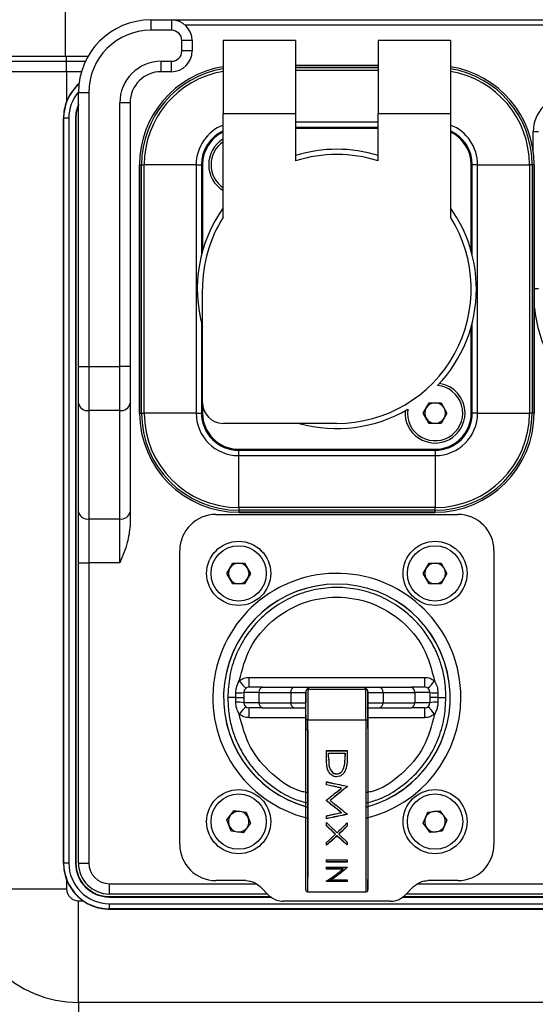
# Model space of a CAD drawing. Header units: millimetres. Extents: x 9 to 583, y 10 to 410.
# Tile 83 of 107: x 400 to 410, y 256 to 275. Entities that reach past the tile are written whole.
import ezdxf

# ---------------------------------------------------------------- set-up
doc = ezdxf.new("R2010")
doc.units = ezdxf.units.MM

msp = doc.modelspace()

# ---------------------------------------------------------------- linework, layer by layer
at = {"color": 7, "linetype": 'Continuous', "lineweight": 25}
for p, q in [((401.2544, 273.9119), (401.2544, 294.3119)), ((402.905, 274.6119), (402.905, 274.4119)), ((402.905, 274.6119), (403.305, 274.6119)), ((403.305, 274.6119), (403.305, 274.4119)), ((403.305, 274.6119), (415.105, 274.6119)), ((414.8404, 274.5119), (403.5696, 274.5119)), ((403.305, 274.4119), (402.905, 274.4119)), ((403.505, 274.0119), (403.505, 274.2119)), ((403.705, 274.2119), (403.505, 274.2119)), ((403.705, 274.2119), (403.705, 274.0119)), ((405.705, 274.2119), (404.305, 274.2119)), ((404.305, 274.2119), (404.305, 272.8044)), ((405.705, 274.2119), (405.705, 272.8044)), ((408.705, 274.2119), (407.305, 274.2119)), ((407.305, 274.2119), (407.305, 272.8044)), ((408.705, 274.2119), (408.705, 272.8044)), ((403.705, 274.0119), (403.505, 274.0119)), ((399.3832, 273.9119), (401.2544, 273.9119)), ((399.5038, 273.8119), (401.2764, 273.8119)), ((401.2544, 273.9119), (401.6926, 273.9119)), ((401.2764, 273.6119), (401.2764, 273.8119)), ((401.2764, 273.8119), (401.6401, 273.8119)), ((403.105, 273.6119), (403.105, 273.8119)), ((403.105, 273.8119), (403.305, 273.8119)), ((403.305, 273.6119), (403.305, 273.8119)), ((401.2764, 273.6119), (399.3068, 273.6119)), ((401.2764, 273.6119), (401.2764, 273.0368)), ((403.305, 273.6119), (403.105, 273.6119)), ((407.305, 273.7319), (405.705, 273.7319)), ((401.505, 267.909), (401.505, 273.2119)), ((401.505, 273.2119), (401.705, 273.2119)), ((401.705, 273.2119), (401.705, 267.909)), ((402.505, 273.0119), (402.305, 273.0119)), ((402.305, 267.909), (402.305, 273.0119)), ((402.505, 273.0119), (402.505, 267.909)), ((404.305, 270.7976), (404.305, 272.8044)), ((404.305, 272.8044), (405.705, 272.8044)), ((405.705, 272.8044), (405.705, 271.8858)), ((407.305, 271.8858), (407.305, 272.8044)), ((407.305, 272.8044), (408.705, 272.8044)), ((408.705, 272.8044), (408.705, 270.7976)), ((401.215, 272.7119), (401.215, 258.3119)), ((401.215, 272.7119), (401.2186, 272.7119)), ((401.2186, 258.3119), (401.2186, 272.7119)), ((401.3186, 272.7119), (401.2186, 272.7119)), ((401.3186, 272.7119), (401.3186, 258.3119)), ((401.455, 272.7119), (401.448, 272.7119)), ((401.448, 272.7119), (401.448, 258.3119)), ((401.455, 272.7119), (401.455, 258.3119)), ((407.305, 272.5319), (405.705, 272.5319)), ((407.305, 272.5119), (405.705, 272.5119)), ((410.305, 272.071), (410.305, 272.4519)), ((410.405, 272.4519), (410.305, 272.4519)), ((402.685, 271.8119), (402.685, 267.0119)), ((402.685, 271.8119), (402.6874, 271.8119)), ((402.6874, 271.8119), (402.7264, 271.8119)), ((402.6874, 267.0119), (402.6874, 271.8119)), ((402.7264, 271.8119), (402.7773, 271.8119)), ((402.7264, 267.0119), (402.7264, 271.8119)), ((402.7773, 267.0119), (402.7773, 271.8119)), ((403.7819, 271.8119), (402.7773, 271.8119)), ((403.7819, 271.8119), (403.885, 271.8119)), ((403.7819, 271.8119), (403.7819, 267.0119)), ((403.885, 271.8119), (403.885, 270.0643)), ((403.905, 271.8119), (403.905, 270.1399)), ((409.105, 270.1399), (409.105, 271.8119)), ((409.2282, 271.8119), (409.125, 271.8119)), ((409.125, 270.0643), (409.125, 271.8119)), ((409.2282, 267.0119), (409.2282, 271.8119)), ((409.2282, 271.8119), (410.2327, 271.8119)), ((410.2327, 271.8119), (410.2327, 267.0119)), ((410.2836, 271.8119), (410.2327, 271.8119)), ((410.2836, 271.8119), (410.2836, 267.0119)), ((410.3226, 271.8119), (410.2836, 271.8119)), ((410.3226, 271.8119), (410.3226, 267.0119)), ((410.325, 271.8119), (410.3226, 271.8119)), ((410.325, 267.0119), (410.325, 271.8119)), ((403.905, 267.2119), (403.905, 269.4119)), ((403.885, 268.7595), (403.885, 267.0119)), ((409.105, 267.0119), (409.105, 268.6839)), ((409.125, 267.0119), (409.125, 268.7595)), ((401.505, 267.909), (401.705, 267.909)), ((401.505, 267.2019), (401.505, 267.909)), ((401.705, 267.909), (401.705, 267.0604)), ((401.705, 267.909), (402.305, 267.909)), ((402.305, 267.0604), (402.305, 267.909)), ((402.505, 267.909), (402.305, 267.909)), ((402.505, 267.909), (402.505, 267.2019)), ((401.505, 265.1048), (401.505, 267.2019)), ((402.505, 267.2019), (402.505, 265.1048)), ((403.905, 267.2119), (403.905, 267.0119)), ((408.1741, 267.0119), (408.2895, 267.2119)), ((408.2895, 267.2119), (408.5205, 267.2119)), ((408.5205, 267.2119), (408.6359, 267.0119)), ((402.305, 267.0604), (401.705, 267.0604)), ((401.705, 267.0604), (401.705, 264.9634)), ((402.305, 264.9634), (402.305, 267.0604)), ((402.685, 267.0119), (402.6874, 267.0119)), ((402.6874, 267.0119), (402.7264, 267.0119)), ((402.7264, 267.0119), (402.7773, 267.0119)), ((403.7819, 267.0119), (402.7773, 267.0119)), ((403.7819, 267.0119), (403.885, 267.0119)), ((408.2895, 266.8119), (408.1741, 267.0119)), ((408.6359, 267.0119), (408.5205, 266.8119)), ((409.2282, 267.0119), (409.125, 267.0119)), ((409.2282, 267.0119), (410.2327, 267.0119)), ((410.2836, 267.0119), (410.2327, 267.0119)), ((410.3226, 267.0119), (410.2836, 267.0119)), ((410.325, 267.0119), (410.3226, 267.0119)), ((406.505, 266.8119), (404.305, 266.8119)), ((408.5205, 266.8119), (408.2895, 266.8119)), ((404.605, 266.3119), (408.405, 266.3119)), ((404.605, 266.1888), (404.605, 266.2919)), ((404.605, 266.2919), (408.405, 266.2919)), ((404.605, 266.1888), (408.405, 266.1888)), ((404.605, 265.1842), (404.605, 266.1888)), ((408.405, 266.2919), (408.405, 266.1888)), ((408.405, 266.1888), (408.405, 265.1842)), ((408.405, 265.1842), (404.605, 265.1842)), ((404.605, 265.1842), (404.605, 265.1333)), ((408.405, 265.1333), (408.405, 265.1842)), ((401.505, 264.1149), (401.505, 265.1048)), ((402.505, 265.1048), (402.505, 264.836)), ((404.165, 265.0519), (408.845, 265.0519)), ((408.405, 265.1333), (404.605, 265.1333)), ((404.605, 265.1333), (404.605, 265.0943)), ((408.405, 265.0943), (404.605, 265.0943)), ((404.605, 265.0943), (404.605, 265.0919)), ((404.605, 265.0919), (408.405, 265.0919)), ((408.405, 265.0943), (408.405, 265.1333)), ((408.405, 265.0919), (408.405, 265.0943)), ((401.705, 264.9634), (402.305, 264.9634)), ((401.705, 264.9634), (401.705, 264.1149)), ((402.305, 264.1149), (402.305, 264.9634)), ((403.465, 258.6719), (403.465, 264.3519)), ((409.545, 264.3519), (409.545, 258.6719)), ((401.505, 264.1149), (401.705, 264.1149)), ((401.505, 258.3119), (401.505, 264.1149)), ((402.305, 264.1149), (401.705, 264.1149)), ((401.705, 264.1149), (401.705, 258.3119)), ((404.3741, 263.9119), (404.4895, 264.1119)), ((404.4895, 264.1119), (404.7205, 264.1119)), ((404.7205, 264.1119), (404.8359, 263.9119)), ((408.1741, 263.9119), (408.2895, 264.1119)), ((408.2895, 264.1119), (408.5205, 264.1119)), ((408.5205, 264.1119), (408.6359, 263.9119)), ((404.4895, 263.7119), (404.3741, 263.9119)), ((404.8359, 263.9119), (404.7205, 263.7119)), ((408.2895, 263.7119), (408.1741, 263.9119)), ((408.6359, 263.9119), (408.5205, 263.7119)), ((404.7205, 263.7119), (404.4895, 263.7119)), ((408.5205, 263.7119), (408.2895, 263.7119)), ((404.5976, 261.8031), (404.6155, 261.8341)), ((404.805, 261.9015), (408.205, 261.9015)), ((404.805, 261.7119), (404.805, 261.9015)), ((408.205, 261.7119), (408.205, 261.9015)), ((404.5489, 261.5119), (404.5493, 261.6003)), ((404.5493, 261.6003), (404.5511, 261.6359)), ((404.705, 261.6119), (404.705, 261.4119)), ((404.9979, 261.6119), (404.705, 261.6119)), ((405.0686, 261.7119), (404.805, 261.7119)), ((404.9979, 261.6119), (405.6121, 261.6119)), ((404.9979, 261.6119), (404.9979, 261.4119)), ((405.0686, 261.7119), (405.6828, 261.7119)), ((405.6121, 261.6119), (405.6121, 261.4119)), ((405.6121, 261.6119), (405.905, 261.6119)), ((405.6828, 261.7119), (405.9838, 261.7119)), ((405.905, 261.6119), (405.905, 261.4119)), ((405.9378, 261.686), (405.9123, 261.6493)), ((405.9494, 261.6744), (407.0606, 261.6744)), ((405.9701, 261.7107), (405.9763, 261.7116)), ((405.9715, 261.7085), (405.973, 261.7098)), ((405.9761, 261.7111), (405.9794, 261.7116)), ((405.9794, 261.7116), (407.0306, 261.7116)), ((405.9832, 261.7119), (407.0268, 261.7119)), ((407.0262, 261.7119), (407.3272, 261.7119)), ((407.0453, 261.6963), (407.0306, 261.7116)), ((407.0337, 261.7116), (407.0491, 261.7077)), ((407.0606, 261.6744), (407.0574, 261.6811)), ((407.0654, 261.6929), (407.0722, 261.686)), ((407.0978, 261.6493), (407.105, 261.6119)), ((407.105, 261.6119), (407.3979, 261.6119)), ((407.105, 261.6119), (407.105, 261.4119)), ((407.3272, 261.7119), (407.9414, 261.7119)), ((407.3979, 261.6119), (407.3979, 261.4119)), ((407.3979, 261.6119), (408.0121, 261.6119)), ((408.205, 261.7119), (407.9414, 261.7119)), ((408.0121, 261.6119), (408.0121, 261.4119)), ((408.305, 261.6119), (408.0121, 261.6119)), ((408.305, 261.6119), (408.305, 261.4119)), ((408.4607, 261.6003), (408.4611, 261.5119)), ((404.5493, 261.4235), (404.5489, 261.5119)), ((404.9979, 261.4119), (404.705, 261.4119)), ((404.9979, 261.4119), (405.6121, 261.4119)), ((405.6121, 261.4119), (405.905, 261.4119)), ((407.105, 261.4119), (407.3979, 261.4119)), ((407.3979, 261.4119), (408.0121, 261.4119)), ((408.305, 261.4119), (408.0121, 261.4119)), ((408.4607, 261.4235), (408.4589, 261.3879)), ((408.4611, 261.5119), (408.4607, 261.4235)), ((405.0686, 261.3119), (404.805, 261.3119)), ((404.805, 261.1224), (404.805, 261.3119)), ((405.0686, 261.3119), (405.6828, 261.3119)), ((405.6828, 261.3119), (405.9119, 261.3119)), ((407.0843, 261.3119), (407.3272, 261.3119)), ((407.3272, 261.3119), (407.9414, 261.3119)), ((408.205, 261.3119), (407.9414, 261.3119)), ((408.205, 261.1224), (408.205, 261.3119)), ((408.4124, 261.2207), (408.3945, 261.1898)), ((405.945, 261.0831), (407.065, 261.0831)), ((406.305, 260.4865), (406.705, 260.4865)), ((406.305, 260.2998), (406.305, 260.4865)), ((406.305, 260.4865), (406.305, 260.4825)), ((406.305, 260.4825), (406.705, 260.4825)), ((406.346, 260.4332), (406.664, 260.4332)), ((406.664, 260.4332), (406.664, 260.391)), ((406.664, 260.4294), (406.664, 260.4332)), ((406.664, 260.3874), (406.664, 260.4294)), ((406.705, 260.4865), (406.705, 260.3656)), ((406.305, 260.2998), (406.305, 260.2967)), ((406.346, 260.3607), (406.346, 260.3641)), ((406.664, 260.3874), (406.664, 260.391)), ((406.3562, 260.1855), (406.3562, 260.188)), ((406.6528, 260.1998), (406.6528, 260.2024)), ((406.305, 259.8228), (406.305, 259.8809)), ((406.305, 259.8809), (406.305, 259.88)), ((406.305, 259.8222), (406.305, 259.88)), ((406.5, 260.0348), (406.5, 260.0366)), ((406.5214, 259.7029), (406.5935, 259.761)), ((406.5935, 259.761), (406.5935, 259.7613)), ((406.705, 259.796), (406.705, 259.7878)), ((406.305, 259.5149), (406.305, 259.5279)), ((406.305, 259.5149), (406.305, 259.5159)), ((406.3768, 259.5219), (406.3768, 259.5228)), ((404.3763, 259.1443), (404.5187, 259.3261)), ((404.5187, 259.3261), (404.7474, 259.2938)), ((404.7474, 259.2938), (404.8337, 259.0796)), ((406.5928, 259.2852), (406.5928, 259.2873)), ((408.1756, 259.0856), (408.2675, 259.2974)), ((408.2675, 259.2974), (408.4969, 259.3238)), ((408.4969, 259.3238), (408.6344, 259.1383)), ((404.4627, 258.9301), (404.3763, 259.1443)), ((406.305, 259.1717), (406.305, 259.2275)), ((406.305, 259.1689), (406.305, 259.2251)), ((406.305, 259.1689), (406.305, 259.1717)), ((406.305, 259.0343), (406.305, 259.097)), ((406.305, 259.0308), (406.305, 259.0939)), ((406.705, 259.26), (406.705, 259.2518)), ((408.6344, 259.1383), (408.5425, 258.9264)), ((404.6913, 258.8977), (404.4627, 258.9301)), ((404.8337, 259.0796), (404.6913, 258.8977)), ((406.305, 259.0308), (406.305, 259.0343)), ((406.705, 259.086), (406.705, 259.0231)), ((408.3131, 258.9001), (408.1756, 259.0856)), ((408.5425, 258.9264), (408.3131, 258.9001)), ((406.305, 258.6543), (406.305, 258.7112)), ((406.4766, 258.8676), (406.4766, 258.8719)), ((406.509, 258.8375), (406.509, 258.8419)), ((406.5414, 258.8676), (406.5414, 258.8719)), ((406.705, 258.7183), (406.705, 258.6613)), ((406.305, 258.6543), (406.305, 258.6597)), ((406.305, 258.336), (406.305, 258.3775)), ((406.305, 258.3706), (406.705, 258.3706)), ((406.305, 258.329), (406.305, 258.3706)), ((406.305, 258.336), (406.305, 258.329)), ((406.705, 258.336), (406.305, 258.336)), ((406.705, 258.329), (406.305, 258.329)), ((406.705, 258.3706), (406.705, 258.329)), ((401.215, 258.3119), (401.2186, 258.3119)), ((401.3186, 258.3119), (401.2186, 258.3119)), ((401.455, 258.3119), (401.448, 258.3119)), ((401.505, 258.3119), (401.705, 258.3119)), ((406.305, 258.2032), (406.305, 258.2404)), ((406.305, 258.2329), (406.705, 258.2329)), ((406.305, 258.1955), (406.305, 258.2329)), ((406.6191, 258.2032), (406.305, 258.2032)), ((406.305, 258.1955), (406.305, 258.2032)), ((406.6191, 258.1955), (406.305, 258.1955)), ((406.6191, 258.2032), (406.6191, 258.1955)), ((406.705, 258.2329), (406.705, 258.2249)), ((401.2764, 257.987), (401.2764, 257.8119)), ((404.7426, 257.9719), (404.165, 257.9719)), ((406.305, 257.9578), (406.305, 257.9637)), ((406.305, 257.9578), (406.305, 257.9637)), ((406.705, 257.9578), (406.305, 257.9578)), ((406.705, 257.9667), (406.3099, 257.9667)), ((406.3902, 257.9843), (406.3902, 257.9932)), ((406.3902, 257.9843), (406.705, 257.9843)), ((406.705, 257.9843), (406.705, 257.9578)), ((407.105, 257.9928), (407.105, 257.9928)), ((407.105, 257.7928), (407.105, 257.9928)), ((408.845, 257.9719), (408.2674, 257.9719)), ((399.3068, 257.8119), (401.2764, 257.8119)), ((402.105, 257.7119), (402.105, 257.9119)), ((405.1902, 257.6867), (405.0198, 257.8571)), ((407.105, 257.7928), (407.105, 257.7928)), ((407.9902, 257.8571), (407.8198, 257.6867)), ((401.505, 255.6137), (401.505, 257.5833)), ((401.505, 257.5833), (401.5939, 257.5833)), ((405.165, 257.7119), (402.105, 257.7119)), ((402.105, 257.6619), (402.105, 257.6549)), ((402.105, 257.6619), (405.2293, 257.6619)), ((402.105, 257.6549), (405.2403, 257.6549)), ((407.5424, 257.5719), (405.4674, 257.5719)), ((405.945, 257.7528), (407.065, 257.7528)), ((407.065, 257.7528), (407.065, 257.7528)), ((407.7746, 257.6549), (412.1403, 257.6549)), ((407.7845, 257.6619), (412.1293, 257.6619)), ((412.065, 257.7119), (407.845, 257.7119)), ((402.105, 257.4255), (402.105, 257.5255)), ((402.105, 257.5255), (415.9503, 257.5255)), ((415.9503, 257.4255), (402.105, 257.4255)), ((402.105, 257.4217), (402.105, 257.4255)), ((402.105, 257.4217), (415.9503, 257.4217)), ((463.205, 255.6137), (401.505, 255.6137)), ((401.505, 255.6137), (401.505, 254.8119))]:
    msp.add_line(p, q, dxfattribs=at)
at = {"color": 8, "linetype": 'Continuous', "lineweight": 25}
for p, q in [((401.2764, 273.8119), (401.2764, 273.9119)), ((401.5634, 273.6119), (401.2764, 273.6119)), ((405.705, 273.7295), (407.305, 273.7295)), ((405.705, 273.6905), (407.305, 273.6905)), ((405.705, 273.6396), (407.305, 273.6396)), ((407.305, 272.6351), (405.705, 272.6351)), ((410.405, 269.4119), (410.325, 269.4119)), ((404.805, 261.1224), (405.9056, 261.1224)), ((407.1044, 261.1224), (408.205, 261.1224)), ((402.105, 257.9119), (404.9419, 257.9119)), ((408.0765, 257.9119), (411.8419, 257.9119))]:
    msp.add_line(p, q, dxfattribs=at)
at = {"color": 7, "linetype": 'Continuous', "lineweight": 25, "flags": 128}
for points in [[(406.305, 260.2967), (406.305, 260.3203), (406.305, 260.3438), (406.305, 260.3672), (406.305, 260.3905), (406.305, 260.4137), (406.305, 260.4367), (406.305, 260.4597), (406.305, 260.4825)], [(406.346, 260.3641), (406.346, 260.3728), (406.346, 260.3814), (406.346, 260.3901), (406.346, 260.3988), (406.346, 260.4074), (406.346, 260.416), (406.346, 260.4246), (406.346, 260.4332)], [(406.305, 259.5159), (406.305, 259.5175), (406.305, 259.5191), (406.305, 259.5207), (406.305, 259.5223), (406.305, 259.524), (406.305, 259.5256), (406.305, 259.5272), (406.305, 259.5288)], [(406.305, 258.6597), (406.305, 258.6667), (406.305, 258.6737), (406.305, 258.6808), (406.305, 258.6879), (406.305, 258.6949), (406.305, 258.702), (406.305, 258.7092), (406.305, 258.7163)], [(406.305, 257.9667), (406.305, 257.9674), (406.305, 257.9682), (406.305, 257.9689), (406.305, 257.9696), (406.305, 257.9704), (406.305, 257.9711), (406.305, 257.9719), (406.305, 257.9726)]]:
    msp.add_lwpolyline(points, dxfattribs=at)
at = {"color": 7, "linetype": 'Continuous', "lineweight": 25}
for centre, radius in [((404.605, 263.9119), 0.62), ((404.605, 263.9119), 0.535), ((408.405, 263.9119), 0.62), ((408.405, 263.9119), 0.535), ((404.605, 259.1119), 0.62), ((408.405, 259.1119), 0.62), ((404.605, 259.1119), 0.535), ((408.405, 259.1119), 0.535)]:
    msp.add_circle(centre, radius, dxfattribs=at)
for centre, radius, start, end in [((402.905, 273.2119), 1.4, 90, 180), ((403.305, 274.2119), 0.4, 0, 90), ((402.905, 273.2119), 1.2, 90, 180), ((403.305, 274.2119), 0.2, 0, 90), ((403.305, 274.0119), 0.2, 270, 0), ((403.305, 274.0119), 0.4, 270, 0), ((403.105, 273.0119), 0.8, 90, 180), ((403.105, 273.0119), 0.6, 90, 180), ((404.605, 271.8119), 1.9176, 99.0007, 180), ((408.405, 271.8119), 1.9176, 360, 80.9993), ((402.105, 272.7119), 0.89, 131.53112, 158.58832), ((411.005, 272.4519), 0.7, 90, 180), ((402.105, 272.7119), 0.657, 155.96039, 180), ((402.105, 272.7119), 0.65, 157.38014, 180), ((404.605, 271.8119), 0.72, 114.62432, 180), ((404.605, 271.8119), 0.7, 115.37693, 180), ((408.405, 271.8119), 0.72, 0, 65.37568), ((408.405, 271.8119), 0.7, 0, 64.62307), ((404.605, 271.8119), 0.58, 121.14739, 238.85261), ((404.605, 271.8119), 0.535, 124.10752, 235.89248), ((406.505, 269.4119), 2.7, 72.76471, 107.23529), ((406.505, 269.4119), 2.6, 72.07979, 107.92021), ((406.505, 269.4119), 2.7, 144.56906, 195.64247), ((406.505, 269.4119), 2.7, 0, 35.43094), ((406.505, 269.4119), 2.6, 147.79577, 180), ((406.505, 269.4119), 2.6, 270, 32.20423), ((406.505, 269.4119), 2.7, 316.24212, 0), ((413.405, 269.4119), 3.1, 186.51187, 206.26276), ((408.405, 267.0119), 0.535, 172.11109, 84.62388), ((408.405, 267.0119), 0.58, 0, 81.25179), ((401.68, 267.2372), 0.1785, 191.42175, 278.04947), ((402.33, 267.2372), 0.1785, 261.95053, 348.57825), ((404.305, 267.2119), 0.4, 180, 270), ((406.505, 269.4119), 2.7, 254.35753, 300.49285), ((408.405, 267.0119), 0.2, 150, 210), ((408.405, 267.0119), 0.2, 90, 150), ((408.405, 267.0119), 0.2, 30, 90), ((408.405, 267.0119), 0.2, 330, 30), ((404.605, 267.0119), 1.9176, 180, 270), ((404.605, 267.0119), 1.8786, 180, 270), ((404.605, 267.0119), 1.8277, 180, 270), ((404.605, 267.0119), 0.8232, 180, 270), ((404.605, 267.0119), 0.72, 180, 270), ((404.605, 267.0119), 0.7, 180, 270), ((408.405, 267.0119), 0.58, 175.48318, 0), ((408.405, 267.0119), 0.2, 210, 270), ((408.405, 267.0119), 0.72, 270, 0), ((408.405, 267.0119), 0.8232, 270, 0), ((408.405, 267.0119), 1.8277, 270, 0), ((408.405, 267.0119), 1.8786, 270, 0), ((408.405, 267.0119), 1.9176, 270, 0), ((408.405, 267.0119), 0.7, 270, 0), ((408.405, 267.0119), 0.2, 270, 330), ((401.68, 265.1402), 0.1785, 191.42175, 278.04947), ((402.33, 265.1402), 0.1785, 261.95053, 348.57825), ((404.165, 264.3519), 0.7, 90, 180), ((408.845, 264.3519), 0.7, 0, 90), ((404.605, 263.9119), 0.2, 90, 150), ((404.605, 263.9119), 0.2, 30, 90), ((408.405, 263.9119), 0.2, 90, 150), ((408.405, 263.9119), 0.2, 30, 90), ((406.505, 261.5119), 2.4, 0, 256.30577), ((404.605, 263.9119), 0.2, 150, 210), ((404.605, 263.9119), 0.2, 330, 30), ((408.405, 263.9119), 0.2, 150, 210), ((408.405, 263.9119), 0.2, 330, 30), ((406.505, 261.5119), 2.1928, 284.94936, 255.02518), ((404.605, 263.9119), 0.2, 210, 270), ((404.605, 263.9119), 0.2, 270, 330), ((408.405, 263.9119), 0.2, 210, 270), ((408.405, 263.9119), 0.2, 270, 330), ((405.7571, 262.7038), 1.4352, 217.30307, 224.97395), ((407.2529, 262.7038), 1.4352, 315.02605, 322.69693), ((404.5825, 262.2062), 0.6068, 266.86686, 281.6516), ((404.805, 261.6119), 0.1, 90, 180), ((405.0863, 261.6244), 0.0893, 101.42175, 188.04947), ((405.7005, 261.6244), 0.0893, 101.42175, 188.04947), ((405.9645, 261.6566), 0.0397, 89.69116, 132.19507), ((407.0455, 261.6566), 0.0397, 47.80493, 90.30884), ((407.3095, 261.6244), 0.0893, 351.95053, 78.57825), ((407.9237, 261.6244), 0.0893, 351.95053, 78.57825), ((408.205, 261.6119), 0.1, 0, 90), ((408.4275, 262.2062), 0.6068, 258.3484, 273.13314), ((404.5825, 260.8177), 0.6068, 78.3484, 93.13314), ((404.805, 261.4119), 0.1, 180, 270), ((405.0863, 261.3994), 0.0893, 171.95053, 258.57825), ((405.7005, 261.3994), 0.0893, 171.95053, 258.57825), ((406.505, 261.5119), 2.4, 283.59358, 0), ((407.3095, 261.3994), 0.0893, 281.42175, 8.04947), ((407.9237, 261.3994), 0.0893, 281.42175, 8.04947), ((408.205, 261.4119), 0.1, 270, 0), ((408.4275, 260.8177), 0.6068, 86.86686, 101.6516), ((405.7571, 260.32), 1.4352, 135.02605, 142.69693), ((407.2529, 260.32), 1.4352, 37.30307, 44.97395), ((404.605, 259.1119), 0.2, 81.94894, 141.94894), ((404.605, 259.1119), 0.2, 21.94894, 81.94894), ((408.405, 259.1119), 0.2, 96.55059, 156.55059), ((408.405, 259.1119), 0.2, 36.55059, 96.55059), ((404.605, 259.1119), 0.2, 141.94894, 201.94894), ((404.605, 259.1119), 0.2, 321.94894, 21.94894), ((408.405, 259.1119), 0.2, 156.55059, 216.55059), ((408.405, 259.1119), 0.2, 336.55059, 36.55059), ((404.605, 259.1119), 0.2, 201.94894, 261.94894), ((404.605, 259.1119), 0.2, 261.94894, 321.94894), ((408.405, 259.1119), 0.2, 216.55059, 276.55059), ((408.405, 259.1119), 0.2, 276.55059, 336.55059), ((404.165, 258.6719), 0.7, 180, 270), ((408.845, 258.6719), 0.7, 270, 0), ((402.105, 258.3119), 0.8864, 180, 270), ((402.105, 258.3119), 0.7864, 180, 270), ((402.105, 258.3119), 0.657, 180, 270), ((402.105, 258.3119), 0.65, 180, 270), ((402.105, 258.3119), 0.6, 180, 270), ((402.105, 258.3119), 0.4, 180, 270), ((402.105, 258.3119), 0.89, 201.41168, 234.94707), ((401.505, 257.8119), 3, 180, 270), ((401.505, 257.8119), 2.1982, 180, 270), ((401.505, 257.8119), 0.2286, 180, 270), ((401.405, 257.7119), 3, 180, 270)]:
    msp.add_arc(centre, radius, start, end, dxfattribs=at)
at = {"color": 8, "linetype": 'Continuous', "lineweight": 25}
for centre, radius, start, end in [((404.605, 271.8119), 1.8786, 99.18905, 180), ((404.605, 271.8119), 1.8277, 99.44726, 180), ((408.405, 271.8119), 1.8786, 0, 80.81095), ((408.405, 271.8119), 1.8277, 0, 80.55274), ((402.105, 272.7119), 0.8864, 131.79343, 180), ((402.105, 272.7119), 0.7864, 139.71986, 180), ((404.605, 271.8119), 0.8232, 111.37384, 180), ((408.405, 271.8119), 0.8232, 0, 68.62616), ((406.505, 261.5119), 2.1922, 90, 255.16975), ((406.505, 261.5119), 2.1922, 285.0429, 90)]:
    msp.add_arc(centre, radius, start, end, dxfattribs=at)
at = {"color": 7, "linetype": 'Continuous', "lineweight": 25}
for points, knots in [([(401.2764, 273.0368), (401.2589, 272.9851), (401.2231, 272.8797), (401.2177, 272.7685), (401.215, 272.7119)], [0, 0, 0, 0, 0.4912267, 1, 1, 1, 1]), ([(402.505, 264.836), (402.4916, 264.7252), (402.4613, 264.4763), (402.3581, 264.2449), (402.3054, 264.1158), (402.305, 264.1149)], [0, 0, 0, 0, 0.44334149, 0.99587796, 1, 1, 1, 1]), ([(408.6146, 261.5119), (408.6114, 261.61), (408.6054, 261.7985), (408.5492, 262.0711), (408.4612, 262.3354), (408.3371, 262.5875), (408.1818, 262.8182), (407.9702, 263.0596), (407.6877, 263.2922), (407.3181, 263.49), (406.9206, 263.611), (406.505, 263.6519), (406.0894, 263.611), (405.6919, 263.49), (405.3223, 263.2922), (405.0047, 263.0306), (404.7371, 262.7052), (404.5414, 262.3359), (404.4159, 261.9282), (404.4023, 261.6507), (404.3955, 261.5119)], [0, 0, 0, 0, 0.0441909, 0.0849679, 0.1250848, 0.169607, 0.2113054, 0.2501691, 0.314064, 0.3751409, 0.438046, 0.5001125, 0.5621797, 0.6250842, 0.6861628, 0.750056, 0.8093684, 0.875027, 0.9375135, 1, 1, 1, 1]), ([(404.6155, 261.8341), (404.6733, 262.0532), (404.7888, 262.4916), (405.2375, 263.0217), (405.827, 263.3708), (406.505, 263.4919), (407.183, 263.3708), (407.7725, 263.0217), (408.2212, 262.4916), (408.3367, 262.0532), (408.3945, 261.8341)], [0, 0, 0, 0, 0.1250024, 0.2500031, 0.375002, 0.4999996, 0.6249972, 0.7499961, 0.8750246, 1, 1, 1, 1]), ([(404.5511, 261.6359), (404.5549, 261.6649), (404.5623, 261.7229), (404.5859, 261.7764), (404.5976, 261.8031)], [0, 0, 0, 0, 0.5001857, 1, 1, 1, 1]), ([(404.6155, 261.8341), (404.6442, 261.8535), (404.7015, 261.8923), (404.7705, 261.8984), (404.805, 261.9015)], [0, 0, 0, 0, 0.500002, 1, 1, 1, 1]), ([(408.205, 261.9015), (408.2395, 261.8984), (408.3085, 261.8923), (408.3658, 261.8535), (408.3945, 261.8341)], [0, 0, 0, 0, 0.4999274, 1, 1, 1, 1]), ([(408.3945, 261.8341), (408.4136, 261.7974), (408.4517, 261.724), (408.4577, 261.6416), (408.4607, 261.6003)], [0, 0, 0, 0, 0.4996856, 1, 1, 1, 1]), ([(405.9055, 261.0548), (405.9051, 261.2165), (405.9044, 261.54), (405.9099, 261.6128), (405.9127, 261.6491)], [0, 0, 0, 0, 0.4999918, 1, 1, 1, 1]), ([(405.905, 261.0548), (405.905, 261.0976), (405.905, 261.1832), (405.905, 261.2938), (405.905, 261.3901), (405.905, 261.4789), (405.905, 261.5521), (405.905, 261.6026), (405.905, 261.6088), (405.905, 261.6119)], [0, 0, 0, 0, 0.1250178, 0.2500402, 0.3750601, 0.5000792, 0.6666423, 0.8342658, 1, 1, 1, 1]), ([(405.9494, 261.6744), (405.9462, 261.6742), (405.9394, 261.6737), (405.929, 261.6694), (405.9187, 261.6616), (405.9145, 261.6536), (405.9123, 261.6493)], [0, 0, 0, 0, 0.19956024, 0.43273584, 0.69954329, 1, 1, 1, 1]), ([(405.9378, 261.686), (405.9418, 261.6902), (405.9479, 261.6965), (405.954, 261.7034), (405.9577, 261.7058), (405.958, 261.706)], [0, 0, 0, 0, 0.6474583, 0.9713869, 1, 1, 1, 1]), ([(405.9494, 261.6745), (405.9482, 261.6639), (405.9459, 261.6426), (405.9452, 261.5201), (405.945, 261.3391), (405.945, 261.1684), (405.945, 261.0831)], [0, 0, 0, 0, 0.24912261, 0.50001977, 0.75017206, 1, 1, 1, 1]), ([(405.9647, 261.6963), (405.9609, 261.6922), (405.9533, 261.684), (405.9507, 261.6776), (405.9494, 261.6744)], [0, 0, 0, 0, 0.4999581, 1, 1, 1, 1]), ([(405.958, 261.706), (405.9595, 261.707), (405.9613, 261.708), (405.9639, 261.709), (405.9643, 261.7092)], [0, 0, 0, 0, 0.8638178, 1, 1, 1, 1]), ([(405.9643, 261.7092), (405.9654, 261.7095), (405.9669, 261.7101), (405.9694, 261.7106), (405.9701, 261.7107)], [0, 0, 0, 0, 0.7202476, 1, 1, 1, 1]), ([(405.9715, 261.7085), (405.9709, 261.7069), (405.9692, 261.7026), (405.9664, 261.6987), (405.9647, 261.6963)], [0, 0, 0, 0, 0.3764807, 1, 1, 1, 1]), ([(405.9761, 261.7111), (405.9755, 261.711), (405.9739, 261.7105), (405.9734, 261.7101), (405.973, 261.7098)], [0, 0, 0, 0, 0.3476576, 1, 1, 1, 1]), ([(407.0453, 261.6963), (407.049, 261.6922), (407.0537, 261.6868), (407.0567, 261.6822), (407.0574, 261.6811)], [0, 0, 0, 0, 0.7600075, 1, 1, 1, 1]), ([(407.0558, 261.7032), (407.0551, 261.7038), (407.0537, 261.7052), (407.0507, 261.7069), (407.0491, 261.7077)], [0, 0, 0, 0, 0.49179505, 1, 1, 1, 1]), ([(407.0558, 261.7032), (407.0572, 261.7017), (407.0605, 261.6984), (407.0636, 261.6949), (407.0654, 261.6929)], [0, 0, 0, 0, 0.4277053, 1, 1, 1, 1]), ([(407.065, 261.0831), (407.065, 261.1683), (407.065, 261.3389), (407.0649, 261.5007), (407.0643, 261.6012), (407.0632, 261.6577), (407.0615, 261.6689), (407.0606, 261.6745)], [0, 0, 0, 0, 0.24970846, 0.49972894, 0.66688509, 0.83459988, 1, 1, 1, 1]), ([(407.0978, 261.6493), (407.0955, 261.6536), (407.0913, 261.6616), (407.081, 261.6694), (407.0706, 261.6737), (407.0638, 261.6742), (407.0606, 261.6744)], [0, 0, 0, 0, 0.3004565, 0.5672638, 0.8004395, 1, 1, 1, 1]), ([(407.0722, 261.686), (407.0785, 261.6791), (407.0911, 261.6654), (407.0955, 261.6547), (407.0978, 261.6493)], [0, 0, 0, 0, 0.4998837, 1, 1, 1, 1]), ([(407.0973, 261.6491), (407.1001, 261.6128), (407.1056, 261.54), (407.1049, 261.2165), (407.1045, 261.0548)], [0, 0, 0, 0, 0.5000084, 1, 1, 1, 1]), ([(407.1045, 261.0548), (407.1045, 261.0978), (407.1045, 261.1412), (407.1045, 261.1837), (407.1045, 261.1945), (407.1045, 261.3097), (407.1045, 261.4968), (407.1045, 261.5964), (407.1045, 261.6108), (407.1045, 261.6118), (407.1045, 261.6119), (407.1045, 261.6119), (407.1045, 261.6119), (407.1045, 261.6119), (407.1045, 261.6119), (407.1045, 261.6119), (407.1045, 261.6119), (407.1045, 261.6119)], [0, 0, 0, 0, 0.12525272, 0.1264206, 0.1352552, 0.15947348, 0.500155, 0.87461951, 0.96877194, 0.99221148, 0.99804753, 0.99950809, 0.99987505, 0.99996777, 0.99999145, 0.99999761, 1, 1, 1, 1]), ([(404.5489, 261.5119), (404.5299, 261.5119), (404.4921, 261.5119), (404.4486, 261.5119), (404.4122, 261.5119), (404.4017, 261.5119), (404.3955, 261.5119)], [0, 0, 0, 0, 0.2508107, 0.5001051, 0.7009273, 1, 1, 1, 1]), ([(404.5489, 261.5119), (404.5705, 261.5119), (404.6134, 261.5118), (404.661, 261.512), (404.6882, 261.5119), (404.7024, 261.5119), (404.7041, 261.5119), (404.705, 261.5119)], [0, 0, 0, 0, 0.2505498, 0.4993796, 0.7017537, 0.8389714, 1, 1, 1, 1]), ([(404.6155, 261.1898), (404.5965, 261.2265), (404.5583, 261.2998), (404.5523, 261.3823), (404.5493, 261.4235)], [0, 0, 0, 0, 0.49968559, 1, 1, 1, 1]), ([(408.4611, 261.5119), (408.4396, 261.5119), (408.3966, 261.512), (408.349, 261.5119), (408.3218, 261.512), (408.3076, 261.5119), (408.3059, 261.5119), (408.305, 261.5119)], [0, 0, 0, 0, 0.25054982, 0.49937965, 0.70175365, 0.83897142, 1, 1, 1, 1]), ([(408.4589, 261.3879), (408.4552, 261.3589), (408.4477, 261.301), (408.4241, 261.2474), (408.4124, 261.2207)], [0, 0, 0, 0, 0.5001857, 1, 1, 1, 1]), ([(408.4611, 261.5119), (408.4801, 261.5119), (408.5179, 261.512), (408.5615, 261.5119), (408.5979, 261.512), (408.6083, 261.5119), (408.6146, 261.5119)], [0, 0, 0, 0, 0.2508107, 0.5001051, 0.7009273, 1, 1, 1, 1]), ([(404.805, 261.1224), (404.7705, 261.1254), (404.7015, 261.1316), (404.6442, 261.1704), (404.6155, 261.1898)], [0, 0, 0, 0, 0.4999274, 1, 1, 1, 1]), ([(408.3945, 261.1898), (408.3658, 261.1704), (408.3085, 261.1316), (408.2395, 261.1254), (408.205, 261.1224)], [0, 0, 0, 0, 0.50007265, 1, 1, 1, 1]), ([(405.905, 257.7928), (405.905, 257.8088), (405.905, 257.841), (405.905, 258.0939), (405.905, 258.4737), (405.905, 258.9624), (405.905, 259.4231), (405.905, 259.7694), (405.905, 259.9462), (405.905, 260.0387), (405.905, 260.1593), (405.905, 260.2599), (405.905, 260.3482), (405.905, 260.3486), (405.905, 260.35), (405.905, 260.3556), (405.905, 260.3774), (405.905, 260.4634), (405.905, 260.7147), (405.905, 260.9116), (405.905, 261.0548)], [0, 0, 0, 0, 0.1249064, 0.2498129, 0.3747193, 0.4996258, 0.6245322, 0.6871553, 0.7303874, 0.7430818, 0.7498155, 0.8124386, 0.8124471, 0.8125182, 0.8127191, 0.813485, 0.8164727, 0.8282694, 0.8750936, 1, 1, 1, 1]), ([(405.9057, 261.1738), (405.9056, 261.1573), (405.9054, 261.0932), (405.9055, 260.9899), (405.9055, 260.9132)], [0, 0, 0, 0, 0.2561372, 1, 1, 1, 1]), ([(405.945, 261.0827), (405.9397, 261.0822), (405.9294, 261.0813), (405.9165, 261.075), (405.9075, 261.0658), (405.9062, 261.0586), (405.9056, 261.0548)], [0, 0, 0, 0, 0.2574811, 0.5004254, 0.7428912, 1, 1, 1, 1]), ([(407.065, 261.0831), (407.0677, 261.083), (407.0729, 261.0829), (407.0829, 261.0806), (407.0939, 261.0753), (407.1014, 261.0675), (407.1047, 261.0604), (407.1049, 261.0567), (407.105, 261.0548)], [0, 0, 0, 0, 0.1264503, 0.2513887, 0.500001, 0.7486127, 0.8735506, 1, 1, 1, 1]), ([(407.1045, 260.9132), (407.1046, 260.9899), (407.1046, 261.0932), (407.1044, 261.1573), (407.1044, 261.1738)], [0, 0, 0, 0, 0.7438178, 1, 1, 1, 1]), ([(407.105, 261.0548), (407.105, 261.021), (407.105, 260.9633), (407.105, 260.8939), (407.105, 260.8578), (407.105, 260.8469), (407.105, 260.7683), (407.105, 260.5295), (407.105, 260.1711), (407.105, 259.7985), (407.105, 259.4231), (407.105, 258.9624), (407.105, 258.4737), (407.105, 258.0939), (407.105, 257.841), (407.105, 257.8088), (407.105, 257.7928)], [0, 0, 0, 0, 0.0313328, 0.0535841, 0.0597716, 0.061633, 0.0626734, 0.1252971, 0.2502061, 0.3128305, 0.375455, 0.500364, 0.625273, 0.750182, 0.875091, 1, 1, 1, 1]), ([(405.945, 260.8849), (405.9424, 260.8849), (405.9371, 260.8851), (405.9271, 260.8874), (405.9161, 260.8927), (405.9086, 260.9005), (405.9054, 260.9076), (405.9052, 260.9113), (405.9051, 260.9132)], [0, 0, 0, 0, 0.1264497, 0.2513876, 0.4999994, 0.7486116, 0.8735498, 1, 1, 1, 1]), ([(406.5, 259.9794), (406.4919, 259.9797), (406.4677, 259.9807), (406.4276, 259.9935), (406.3802, 260.0284), (406.3453, 260.0759), (406.3207, 260.1362), (406.307, 260.2092), (406.3057, 260.2663), (406.305, 260.2998)], [0, 0, 0, 0, 0.0563687, 0.1703978, 0.2892796, 0.4670341, 0.5807391, 0.7538237, 1, 1, 1, 1]), ([(406.346, 260.3641), (406.3461, 260.3565), (406.3462, 260.3188), (406.3467, 260.26), (406.3535, 260.2087), (406.3562, 260.188)], [0, 0, 0, 0, 0.1299473, 0.6500225, 1, 1, 1, 1]), ([(406.346, 260.3607), (406.3461, 260.3531), (406.3461, 260.3305), (406.3468, 260.2926), (406.3486, 260.2416), (406.3534, 260.2059), (406.3562, 260.1855)], [0, 0, 0, 0, 0.1306021, 0.3918327, 0.6530826, 1, 1, 1, 1]), ([(406.6528, 260.2024), (406.654, 260.21), (406.6603, 260.2482), (406.6632, 260.3118), (406.6637, 260.3664), (406.664, 260.391)], [0, 0, 0, 0, 0.1209206, 0.6053611, 1, 1, 1, 1]), ([(406.6528, 260.1998), (406.654, 260.2075), (406.6604, 260.2457), (406.6632, 260.3089), (406.6637, 260.3632), (406.664, 260.3874)], [0, 0, 0, 0, 0.121542, 0.6084799, 1, 1, 1, 1]), ([(406.705, 260.3656), (406.705, 260.3581), (406.7047, 260.3204), (406.7039, 260.2551), (406.6948, 260.1972), (406.6906, 260.17)], [0, 0, 0, 0, 0.1169088, 0.5848394, 1, 1, 1, 1]), ([(406.3562, 260.188), (406.3579, 260.1804), (406.3659, 260.1455), (406.387, 260.0979), (406.4277, 260.0565), (406.4645, 260.0388), (406.4896, 260.0372), (406.5, 260.0366)], [0, 0, 0, 0, 0.1046721, 0.4829943, 0.6725372, 0.8635687, 1, 1, 1, 1]), ([(406.3562, 260.1855), (406.3579, 260.178), (406.3659, 260.1433), (406.3869, 260.096), (406.4276, 260.0547), (406.4644, 260.0371), (406.4896, 260.0355), (406.5, 260.0348)], [0, 0, 0, 0, 0.1049611, 0.4806686, 0.6712972, 0.8634163, 1, 1, 1, 1]), ([(406.5, 260.0366), (406.5081, 260.0369), (406.5299, 260.038), (406.564, 260.0508), (406.6018, 260.0813), (406.6355, 260.1327), (406.6466, 260.1775), (406.6528, 260.2024)], [0, 0, 0, 0, 0.0971377, 0.26336, 0.4290591, 0.6824602, 1, 1, 1, 1]), ([(406.5, 260.0348), (406.5081, 260.0352), (406.53, 260.0363), (406.5641, 260.049), (406.602, 260.0796), (406.6356, 260.1308), (406.6466, 260.1752), (406.6528, 260.1998)], [0, 0, 0, 0, 0.09740847, 0.26475608, 0.43146979, 0.68514828, 1, 1, 1, 1]), ([(406.6906, 260.17), (406.6887, 260.1624), (406.6793, 260.1243), (406.6548, 260.0674), (406.6066, 260.014), (406.5554, 259.9843), (406.5186, 259.981), (406.5, 259.9794)], [0, 0, 0, 0, 0.0815276, 0.4113028, 0.628081, 0.8114266, 1, 1, 1, 1]), ([(406.305, 259.8809), (406.3115, 259.8795), (406.3441, 259.8726), (406.4271, 259.855), (406.5539, 259.8281), (406.6546, 259.8067), (406.705, 259.796)], [0, 0, 0, 0, 0.0489052, 0.2445263, 0.6222609, 1, 1, 1, 1]), ([(406.305, 259.88), (406.3119, 259.8785), (406.3463, 259.8713), (406.4302, 259.8536), (406.5566, 259.8269), (406.6556, 259.806), (406.705, 259.7955)], [0, 0, 0, 0, 0.0516404, 0.258202, 0.6290989, 1, 1, 1, 1]), ([(406.5935, 259.7613), (406.587, 259.7627), (406.5544, 259.7696), (406.4957, 259.7822), (406.406, 259.8013), (406.3425, 259.8148), (406.305, 259.8228)], [0, 0, 0, 0, 0.0678044, 0.3390219, 0.6102395, 1, 1, 1, 1]), ([(406.305, 259.5279), (406.3102, 259.5321), (406.3361, 259.553), (406.3972, 259.6023), (406.4881, 259.676), (406.5584, 259.7328), (406.5935, 259.7613)], [0, 0, 0, 0, 0.05393961, 0.26970483, 0.63471397, 1, 1, 1, 1]), ([(406.705, 259.7878), (406.6998, 259.7836), (406.6739, 259.7625), (406.6063, 259.7077), (406.502, 259.6232), (406.4185, 259.5557), (406.3768, 259.5219)], [0, 0, 0, 0, 0.0474007, 0.2370094, 0.6182994, 1, 1, 1, 1]), ([(406.5819, 259.6881), (406.5543, 259.6658), (406.4859, 259.6106), (406.4175, 259.5556), (406.3768, 259.5228)], [0, 0, 0, 0, 0.404158, 1, 1, 1, 1]), ([(406.5928, 259.2873), (406.5874, 259.2916), (406.56, 259.3131), (406.4984, 259.3618), (406.4079, 259.4336), (406.3393, 259.4884), (406.305, 259.5159)], [0, 0, 0, 0, 0.0570403, 0.2852094, 0.6424769, 1, 1, 1, 1]), ([(406.5928, 259.2852), (406.5876, 259.2893), (406.5617, 259.3098), (406.5008, 259.3581), (406.41, 259.4305), (406.34, 259.4868), (406.305, 259.5149)], [0, 0, 0, 0, 0.0540947, 0.27048, 0.6351033, 1, 1, 1, 1]), ([(406.3768, 259.5219), (406.382, 259.5177), (406.4079, 259.4968), (406.4756, 259.4424), (406.5799, 259.359), (406.6633, 259.293), (406.705, 259.26)], [0, 0, 0, 0, 0.047446, 0.2372358, 0.6184144, 1, 1, 1, 1]), ([(406.305, 259.2251), (406.3115, 259.2264), (406.3441, 259.2332), (406.4028, 259.2454), (406.4922, 259.2641), (406.5556, 259.2774), (406.5928, 259.2852)], [0, 0, 0, 0, 0.06794252, 0.3397127, 0.61148288, 1, 1, 1, 1]), ([(406.705, 259.2541), (406.6981, 259.2527), (406.6637, 259.2455), (406.5798, 259.2282), (406.4534, 259.2021), (406.3545, 259.1818), (406.305, 259.1717)], [0, 0, 0, 0, 0.0516565, 0.2582827, 0.6291392, 1, 1, 1, 1]), ([(406.705, 259.2518), (406.6985, 259.2504), (406.6659, 259.2436), (406.5829, 259.2264), (406.4561, 259.2001), (406.3554, 259.1793), (406.305, 259.1689)], [0, 0, 0, 0, 0.0488924, 0.2444618, 0.6222286, 1, 1, 1, 1]), ([(406.305, 259.0939), (406.3097, 259.0893), (406.3329, 259.0666), (406.3747, 259.0259), (406.438, 258.9649), (406.4828, 258.9226), (406.509, 258.8978)], [0, 0, 0, 0, 0.0682925, 0.341477, 0.6146614, 1, 1, 1, 1]), ([(406.4766, 258.8719), (406.4718, 258.8763), (406.4478, 258.8986), (406.4142, 258.9301), (406.3618, 258.9797), (406.3286, 259.0116), (406.305, 259.0343)], [0, 0, 0, 0, 0.0839151, 0.4195942, 0.5874262, 1, 1, 1, 1]), ([(406.4766, 258.8676), (406.472, 258.8719), (406.4488, 258.8936), (406.4086, 258.9315), (406.356, 258.9816), (406.322, 259.0144), (406.305, 259.0308)], [0, 0, 0, 0, 0.0811597, 0.4058155, 0.7028519, 1, 1, 1, 1]), ([(406.509, 258.8978), (406.5137, 258.9022), (406.5369, 258.924), (406.5787, 258.9637), (406.6394, 259.022), (406.6815, 259.0631), (406.705, 259.086)], [0, 0, 0, 0, 0.07107634, 0.35539665, 0.63971693, 1, 1, 1, 1]), ([(406.705, 259.0265), (406.7002, 259.0219), (406.6763, 258.9989), (406.6428, 258.967), (406.593, 258.9199), (406.5624, 258.8914), (406.5414, 258.8719)], [0, 0, 0, 0, 0.087795, 0.4389938, 0.6145855, 1, 1, 1, 1]), ([(406.705, 259.0231), (406.7004, 259.0186), (406.6772, 258.9961), (406.6383, 258.9589), (406.5884, 258.9115), (406.557, 258.8822), (406.5414, 258.8676)], [0, 0, 0, 0, 0.0851293, 0.4256645, 0.7127864, 1, 1, 1, 1]), ([(406.305, 258.7112), (406.3097, 258.7154), (406.3329, 258.736), (406.3731, 258.7722), (406.4257, 258.8202), (406.4596, 258.8518), (406.4766, 258.8676)], [0, 0, 0, 0, 0.0811596, 0.4058154, 0.7028519, 1, 1, 1, 1]), ([(406.509, 258.8419), (406.5041, 258.8374), (406.4796, 258.8149), (406.4334, 258.7729), (406.3702, 258.7165), (406.3268, 258.6786), (406.305, 258.6597)], [0, 0, 0, 0, 0.07206292, 0.36033137, 0.68006797, 1, 1, 1, 1]), ([(406.509, 258.8375), (406.5044, 258.8332), (406.4812, 258.8117), (406.4393, 258.7736), (406.376, 258.7165), (406.3312, 258.6773), (406.305, 258.6543)], [0, 0, 0, 0, 0.068314, 0.3415846, 0.614855, 1, 1, 1, 1]), ([(406.705, 258.6666), (406.7002, 258.6708), (406.6759, 258.6919), (406.6311, 258.7313), (406.5706, 258.7855), (406.5296, 258.8231), (406.509, 258.8419)], [0, 0, 0, 0, 0.0741991, 0.371013, 0.6854208, 1, 1, 1, 1]), ([(406.705, 258.6613), (406.7004, 258.6654), (406.6771, 258.6856), (406.6353, 258.7226), (406.5746, 258.7771), (406.5325, 258.8158), (406.509, 258.8375)], [0, 0, 0, 0, 0.0710997, 0.3555133, 0.6399269, 1, 1, 1, 1]), ([(406.5414, 258.8676), (406.546, 258.8632), (406.5692, 258.8416), (406.6081, 258.8058), (406.658, 258.7604), (406.6893, 258.7324), (406.705, 258.7183)], [0, 0, 0, 0, 0.0851293, 0.4256645, 0.7127864, 1, 1, 1, 1]), ([(401.215, 258.3119), (401.2175, 258.2573), (401.2227, 258.1461), (401.2583, 258.0407), (401.2764, 257.987)], [0, 0, 0, 0, 0.4912162, 1, 1, 1, 1]), ([(406.305, 257.9637), (406.309, 257.9661), (406.3289, 257.9783), (406.3646, 258.0013), (406.4123, 258.0338), (406.4521, 258.0624), (406.4918, 258.0921), (406.5302, 258.1219), (406.5753, 258.1583), (406.6045, 258.1831), (406.6191, 258.1955)], [0, 0, 0, 0, 0.0379535, 0.1897803, 0.3416071, 0.4934339, 0.5693423, 0.7211691, 0.8605429, 1, 1, 1, 1]), ([(406.705, 258.2325), (406.701, 258.229), (406.6811, 258.2116), (406.6292, 258.1674), (406.5549, 258.1079), (406.4699, 258.0454), (406.4168, 258.0106), (406.3902, 257.9932)], [0, 0, 0, 0, 0.0379918, 0.1899719, 0.494013, 0.7467575, 1, 1, 1, 1]), ([(406.705, 258.2249), (406.701, 258.2214), (406.6812, 258.204), (406.6454, 258.1733), (406.5977, 258.1341), (406.558, 258.1029), (406.5182, 258.0727), (406.4797, 258.0446), (406.4344, 258.0131), (406.4049, 257.9939), (406.3902, 257.9843)], [0, 0, 0, 0, 0.0378638, 0.1893315, 0.3407993, 0.4922671, 0.5679959, 0.7194637, 0.8596892, 1, 1, 1, 1]), ([(404.7426, 257.9719), (404.8008, 257.9652), (404.9048, 257.9532), (404.9846, 257.8865), (405.0198, 257.8571)], [0, 0, 0, 0, 0.5592222, 1, 1, 1, 1]), ([(407.9902, 257.8571), (408.0361, 257.8935), (408.1181, 257.9585), (408.2217, 257.9678), (408.2674, 257.9719)], [0, 0, 0, 0, 0.5592223, 1, 1, 1, 1]), ([(401.5939, 257.5833), (401.6356, 257.5569), (401.7202, 257.5033), (401.8529, 257.455), (401.9824, 257.4266), (402.0639, 257.4233), (402.105, 257.4217)], [0, 0, 0, 0, 0.2716255, 0.5511181, 0.7734216, 1, 1, 1, 1]), ([(405.1902, 257.6867), (405.2361, 257.6504), (405.3181, 257.5853), (405.4217, 257.576), (405.4674, 257.5719)], [0, 0, 0, 0, 0.5591592, 1, 1, 1, 1]), ([(407.5424, 257.5719), (407.6006, 257.5786), (407.7047, 257.5906), (407.7846, 257.6573), (407.8198, 257.6867)], [0, 0, 0, 0, 0.55915958, 1, 1, 1, 1])]:
    msp.add_open_spline(points, degree=3, knots=knots, dxfattribs=at)
at = {"color": 8, "linetype": 'Continuous', "lineweight": 25}
for points, knots in [([(404.3955, 261.5119), (404.3986, 261.4139), (404.4047, 261.2254), (404.4608, 260.9527), (404.5488, 260.6885), (404.6729, 260.4363), (404.8282, 260.2057), (405.0397, 259.9639), (405.3229, 259.7338), (405.6441, 259.5521), (405.8601, 259.4941), (405.945, 259.4713)], [0, 0, 0, 0, 0.1065721, 0.2049111, 0.3016584, 0.4090295, 0.5095905, 0.6033154, 0.7574061, 0.9047008, 1, 1, 1, 1]), ([(407.065, 259.4713), (407.1499, 259.4941), (407.3659, 259.5521), (407.6871, 259.7338), (408.0055, 259.9927), (408.2728, 260.3188), (408.4687, 260.6879), (408.5941, 261.0957), (408.6077, 261.3732), (408.6146, 261.5119)], [0, 0, 0, 0, 0.095351, 0.2427298, 0.3969003, 0.5400176, 0.6984477, 0.8492238, 1, 1, 1, 1]), ([(405.945, 259.6726), (405.9104, 259.678), (405.6532, 259.7184), (405.2407, 260.0158), (404.788, 260.5288), (404.673, 260.9695), (404.6155, 261.1898)], [0, 0, 0, 0, 0.0493335, 0.3662172, 0.6831759, 1, 1, 1, 1]), ([(408.3945, 261.1898), (408.337, 260.9695), (408.222, 260.5288), (407.7692, 260.0158), (407.3568, 259.7184), (407.0996, 259.678), (407.065, 259.6726)], [0, 0, 0, 0, 0.3168931, 0.633782, 0.9506663, 1, 1, 1, 1])]:
    msp.add_open_spline(points, degree=3, knots=knots, dxfattribs=at)
at = {"color": 7, "linetype": 'Continuous', "lineweight": 25}
for points in [[(405.945, 257.7528), (405.945, 257.7692), (405.945, 257.802), (405.945, 258.0602), (405.945, 258.4479), (405.945, 258.9469), (405.945, 259.5108), (405.945, 260.0892), (405.945, 260.6426), (405.945, 260.9363), (405.945, 261.0831)], [(407.065, 261.0831), (407.065, 260.9363), (407.065, 260.6426), (407.065, 260.0892), (407.065, 259.5108), (407.065, 258.9469), (407.065, 258.4479), (407.065, 258.0602), (407.065, 257.802), (407.065, 257.7692), (407.065, 257.7528)], [(405.945, 260.8848), (405.945, 260.7591), (405.945, 260.5076), (405.945, 260.0336), (405.945, 259.5383), (405.945, 259.0554), (405.945, 258.6281), (405.945, 258.296), (405.945, 258.0749), (405.945, 258.0468), (405.945, 258.0328)], [(405.905, 257.7928), (405.9056, 257.7875), (405.9068, 257.777), (405.9161, 257.7638), (405.9293, 257.7546), (405.9398, 257.7534), (405.945, 257.7528)], [(407.065, 257.7528), (407.0703, 257.7534), (407.0807, 257.7546), (407.094, 257.7638), (407.1032, 257.777), (407.1044, 257.7875), (407.105, 257.7928)]]:
    msp.add_open_spline(points, degree=3, dxfattribs=at)

doc.saveas('drawing.dxf')
